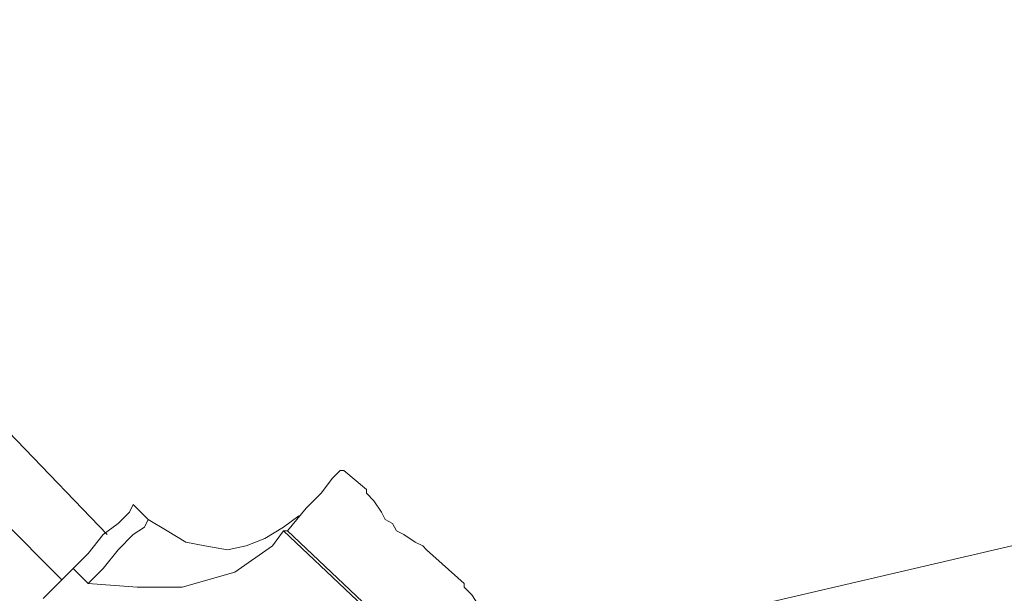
# Model space of a CAD drawing. Extents: x 44 to 177, y -263 to -14.
# Tile 95 of 256: x 72.95 to 77.92, y -116.3 to -113.41. Entities that reach past the tile are written whole.
import ezdxf

# ---------------------------------------------------------------- set-up
doc = ezdxf.new("R2010")
doc.units = 0
doc.header["$MEASUREMENT"] = 0
doc.layers.add('Livello 1', color=7, linetype='Continuous', lineweight=0)

# ---------------------------------------------------------------- blocks, each defined once
blk = doc.blocks.new('Block_0')
at = {"layer": 'Livello 1', "color": 250, "lineweight": 9, "true_color": 0x333333}
for points, knots in [([(73.3887, -116.0066), (73.3887, -116.0066), (72.9327, -115.5316), (72.9327, -115.5316), (72.9327, -115.5316), (72.4017, -114.9806), (72.4017, -114.9806), (72.4017, -114.9806), (71.9467, -114.4866), (71.9467, -114.4866), (71.9467, -114.4866), (71.5677, -114.0686), (71.5677, -114.0686), (71.5677, -114.0686), (71.2447, -113.7266), (71.2447, -113.7266), (71.2447, -113.7266), (70.9977, -113.4226), (70.9977, -113.4226), (70.9977, -113.4226), (70.3907, -112.7196), (70.3907, -112.7196), (70.3907, -112.7196), (69.7647, -111.9786), (69.7647, -111.9786), (69.7647, -111.9786), (68.6837, -110.6296), (68.6837, -110.6296), (68.6837, -110.6296), (67.6597, -109.2416), (67.6597, -109.2416), (67.6597, -109.2416), (66.4637, -107.5506), (66.4637, -107.5506), (66.4637, -107.5506), (65.3447, -105.8216), (65.3447, -105.8216), (65.3447, -105.8216), (64.2827, -104.0546), (64.2827, -104.0546), (64.2827, -104.0546), (63.0117, -101.7556), (63.0117, -101.7556), (63.0117, -101.7556), (61.8547, -99.4176), (61.8547, -99.4176), (61.8547, -99.4176), (60.7917, -97.0046), (60.7917, -97.0046), (60.7917, -97.0046), (60.3557, -95.9406), (60.3557, -95.9406), (60.3557, -95.9406), (59.9577, -94.8766), (59.9577, -94.8766), (59.9577, -94.8766), (59.5967, -93.9076), (59.5967, -93.9076), (59.5967, -93.9076), (59.4637, -93.5076), (59.4637, -93.5076), (59.4637, -93.5076), (59.2747, -92.9566), (59.2747, -92.9566), (59.2747, -92.9566), (59.0657, -92.3106), (59.0657, -92.3106), (59.0657, -92.3106), (58.8197, -91.5126), (58.8197, -91.5126), (58.8197, -91.5126), (58.5347, -90.6006), (58.5347, -90.6006), (58.5347, -90.6006), (58.3447, -89.9356), (58.3447, -89.9356)], [0, 0, 0, 0, 1, 1, 1, 2, 2, 2, 3, 3, 3, 4, 4, 4, 5, 5, 5, 6, 6, 6, 7, 7, 7, 8, 8, 8, 9, 9, 9, 10, 10, 10, 11, 11, 11, 12, 12, 12, 13, 13, 13, 14, 14, 14, 15, 15, 15, 16, 16, 16, 17, 17, 17, 18, 18, 18, 19, 19, 19, 20, 20, 20, 21, 21, 21, 22, 22, 22, 23, 23, 23, 24, 24, 24, 25, 25, 25, 25]), ([(58.0417, -90.0116), (58.0417, -90.0116), (58.1737, -90.4676), (58.1737, -90.4676), (58.1737, -90.4676), (58.3827, -91.2086), (58.3827, -91.2086), (58.3827, -91.2086), (58.5727, -91.8546), (58.5727, -91.8546), (58.5727, -91.8546), (58.7437, -92.3866), (58.7437, -92.3866), (58.7437, -92.3866), (58.8947, -92.8426), (58.8947, -92.8426), (58.8947, -92.8426), (59.0277, -93.2226), (59.0277, -93.2226), (59.0277, -93.2226), (59.3317, -94.0976), (59.3317, -94.0976), (59.3317, -94.0976), (59.6537, -95.0096), (59.6537, -95.0096), (59.6537, -95.0096), (60.2987, -96.6436), (60.2987, -96.6436), (60.2987, -96.6436), (60.9627, -98.2396), (60.9627, -98.2396), (60.9627, -98.2396), (61.8357, -100.1206), (61.8357, -100.1206), (61.8357, -100.1206), (62.7647, -101.9836), (62.7647, -101.9836), (62.7647, -101.9836), (63.7517, -103.7886), (63.7517, -103.7886), (63.7517, -103.7886), (65.1177, -106.0686), (65.1177, -106.0686), (65.1177, -106.0686), (66.5587, -108.2536), (66.5587, -108.2536), (66.5587, -108.2536), (68.1147, -110.4016), (68.1147, -110.4016), (68.1147, -110.4016), (68.8167, -111.3136), (68.8167, -111.3136), (68.8167, -111.3136), (69.5377, -112.2066), (69.5377, -112.2066), (69.5377, -112.2066), (70.2017, -113.0046), (70.2017, -113.0046), (70.2017, -113.0046), (70.4857, -113.3276), (70.4857, -113.3276), (70.4857, -113.3276), (70.8467, -113.7646), (70.8467, -113.7646), (70.8467, -113.7646), (71.3207, -114.2776), (71.3207, -114.2776), (71.3207, -114.2776), (71.8707, -114.9046), (71.8707, -114.9046), (71.8707, -114.9046), (72.5347, -115.6076), (72.5347, -115.6076), (72.5347, -115.6076), (73.1607, -116.2346), (73.1607, -116.2346)], [0, 0, 0, 0, 1, 1, 1, 2, 2, 2, 3, 3, 3, 4, 4, 4, 5, 5, 5, 6, 6, 6, 7, 7, 7, 8, 8, 8, 9, 9, 9, 10, 10, 10, 11, 11, 11, 12, 12, 12, 13, 13, 13, 14, 14, 14, 15, 15, 15, 16, 16, 16, 17, 17, 17, 18, 18, 18, 19, 19, 19, 20, 20, 20, 21, 21, 21, 22, 22, 22, 23, 23, 23, 24, 24, 24, 25, 25, 25, 25]), ([(74.2987, -115.9876), (74.2987, -115.9876), (74.3937, -115.8736), (74.3937, -115.8736), (74.3937, -115.8736), (74.4697, -115.7976), (74.4697, -115.7976), (74.4697, -115.7976), (74.5267, -115.7216), (74.5267, -115.7216), (74.5267, -115.7216), (74.5647, -115.6836), (74.5647, -115.6836), (74.5647, -115.6836), (74.5837, -115.6836), (74.5837, -115.6836)], [0, 0, 0, 0, 1, 1, 1, 2, 2, 2, 3, 3, 3, 4, 4, 4, 5, 5, 5, 5]), ([(74.9817, -116.0636), (74.9817, -116.0636), (75.0007, -116.0826), (75.0007, -116.0826), (75.0007, -116.0826), (74.9817, -116.0636), (74.9817, -116.0636), (74.9817, -116.0636), (74.9437, -116.0446), (74.9437, -116.0446), (74.9437, -116.0446), (74.8867, -116.0066), (74.8867, -116.0066), (74.8867, -116.0066), (74.8487, -115.9876), (74.8487, -115.9876), (74.8487, -115.9876), (74.8297, -115.9496), (74.8297, -115.9496), (74.8297, -115.9496), (74.7917, -115.9306), (74.7917, -115.9306), (74.7917, -115.9306), (74.7727, -115.8926), (74.7727, -115.8926), (74.7727, -115.8926), (74.7347, -115.8356), (74.7347, -115.8356), (74.7347, -115.8356), (74.6977, -115.7976), (74.6977, -115.7976), (74.6977, -115.7976), (74.6977, -115.7786), (74.6977, -115.7786)], [0, 0, 0, 0, 1, 1, 1, 2, 2, 2, 3, 3, 3, 4, 4, 4, 5, 5, 5, 6, 6, 6, 7, 7, 7, 8, 8, 8, 9, 9, 9, 10, 10, 10, 11, 11, 11, 11]), ([(73.2177, -116.1776), (73.2177, -116.1776), (73.2937, -116.1016), (73.2937, -116.1016), (73.2937, -116.1016), (73.3697, -116.0066), (73.3697, -116.0066), (73.3697, -116.0066), (73.4447, -115.9496), (73.4447, -115.9496), (73.4447, -115.9496), (73.5017, -115.8926), (73.5017, -115.8926), (73.5017, -115.8926), (73.5207, -115.8546), (73.5207, -115.8546)], [0, 0, 0, 0, 1, 1, 1, 2, 2, 2, 3, 3, 3, 4, 4, 4, 5, 5, 5, 5]), ([(74.3557, -115.9116), (74.3557, -115.9116), (74.2797, -115.9686), (74.2797, -115.9686), (74.2797, -115.9686), (74.1847, -116.0256), (74.1847, -116.0256), (74.1847, -116.0256), (74.0907, -116.0636), (74.0907, -116.0636), (74.0907, -116.0636), (73.9957, -116.0826), (73.9957, -116.0826), (73.9957, -116.0826), (73.8817, -116.0636), (73.8817, -116.0636), (73.8817, -116.0636), (73.7867, -116.0446), (73.7867, -116.0446), (73.7867, -116.0446), (73.6917, -115.9876), (73.6917, -115.9876), (73.6917, -115.9876), (73.5967, -115.9306), (73.5967, -115.9306)], [0, 0, 0, 0, 1, 1, 1, 2, 2, 2, 3, 3, 3, 4, 4, 4, 5, 5, 5, 6, 6, 6, 7, 7, 7, 8, 8, 8, 8]), ([(73.2937, -116.2536), (73.2937, -116.2536), (73.3697, -116.1776), (73.3697, -116.1776), (73.3697, -116.1776), (73.4447, -116.0826), (73.4447, -116.0826), (73.4447, -116.0826), (73.5207, -116.0066), (73.5207, -116.0066), (73.5207, -116.0066), (73.5777, -115.9686), (73.5777, -115.9686), (73.5777, -115.9686), (73.5967, -115.9306), (73.5967, -115.9306)], [0, 0, 0, 0, 1, 1, 1, 2, 2, 2, 3, 3, 3, 4, 4, 4, 5, 5, 5, 5]), ([(74.2797, -115.9876), (74.2797, -115.9876), (74.2797, -115.9876), (74.2797, -115.9876), (74.2797, -115.9876), (74.2987, -115.9876), (74.2987, -115.9876)], [0, 0, 0, 0, 1, 1, 1, 2, 2, 2, 2]), ([(74.2227, -116.0636), (74.2227, -116.0636), (74.0337, -116.1966), (74.0337, -116.1966), (74.0337, -116.1966), (73.7677, -116.2726), (73.7677, -116.2726), (73.7677, -116.2726), (73.5397, -116.2726), (73.5397, -116.2726), (73.5397, -116.2726), (73.2937, -116.2536), (73.2937, -116.2536)], [0, 0, 0, 0, 1, 1, 1, 2, 2, 2, 3, 3, 3, 4, 4, 4, 4]), ([(75.5127, -116.5576), (75.5127, -116.5576), (75.5317, -116.5766), (75.5317, -116.5766), (75.5317, -116.5766), (75.5127, -116.5576), (75.5127, -116.5576), (75.5127, -116.5576), (75.4557, -116.5386), (75.4557, -116.5386), (75.4557, -116.5386), (75.3987, -116.5006), (75.3987, -116.5006), (75.3987, -116.5006), (75.3617, -116.4626), (75.3617, -116.4626), (75.3617, -116.4626), (75.3237, -116.4436), (75.3237, -116.4436), (75.3237, -116.4436), (75.2857, -116.4056), (75.2857, -116.4056), (75.2857, -116.4056), (75.2667, -116.3676), (75.2667, -116.3676), (75.2667, -116.3676), (75.2287, -116.3106), (75.2287, -116.3106), (75.2287, -116.3106), (75.1907, -116.2726), (75.1907, -116.2726), (75.1907, -116.2726), (75.1907, -116.2536), (75.1907, -116.2536)], [0, 0, 0, 0, 1, 1, 1, 2, 2, 2, 3, 3, 3, 4, 4, 4, 5, 5, 5, 6, 6, 6, 7, 7, 7, 8, 8, 8, 9, 9, 9, 10, 10, 10, 11, 11, 11, 11])]:
    blk.add_open_spline(points, degree=3, knots=knots, dxfattribs=at)
for points in [[(87.5555, -113.8244), (87.5555, -113.8244), (74.9645, -116.7604), (74.9645, -116.7604)], [(74.6977, -115.7786), (74.6977, -115.7786), (74.5837, -115.6836), (74.5837, -115.6836)], [(73.5967, -115.9306), (73.5967, -115.9306), (73.5207, -115.8546), (73.5207, -115.8546)], [(74.7727, -115.8926), (74.7727, -115.8926), (74.7917, -115.9306), (74.7917, -115.9306)], [(74.2227, -116.0636), (74.2227, -116.0636), (74.2797, -115.9876), (74.2797, -115.9876)], [(74.9627, -116.6336), (74.9627, -116.6336), (74.2797, -115.9876), (74.2797, -115.9876)], [(74.2987, -115.9876), (74.2987, -115.9876), (74.9627, -116.6146), (74.9627, -116.6146)], [(75.1907, -116.2536), (75.1907, -116.2536), (75.0007, -116.0826), (75.0007, -116.0826)], [(73.0657, -116.3296), (73.0657, -116.3296), (73.2177, -116.1776), (73.2177, -116.1776)], [(73.2177, -116.1776), (73.2177, -116.1776), (73.2937, -116.2536), (73.2937, -116.2536)]]:
    blk.add_open_spline(points, degree=3, dxfattribs=at)

msp = doc.modelspace()

# ---------------------------------------------------------------- block references
at = {"layer": 'Livello 1'}
msp.add_blockref('Block_0', (0, 0), dxfattribs=at)

doc.saveas('drawing.dxf')
